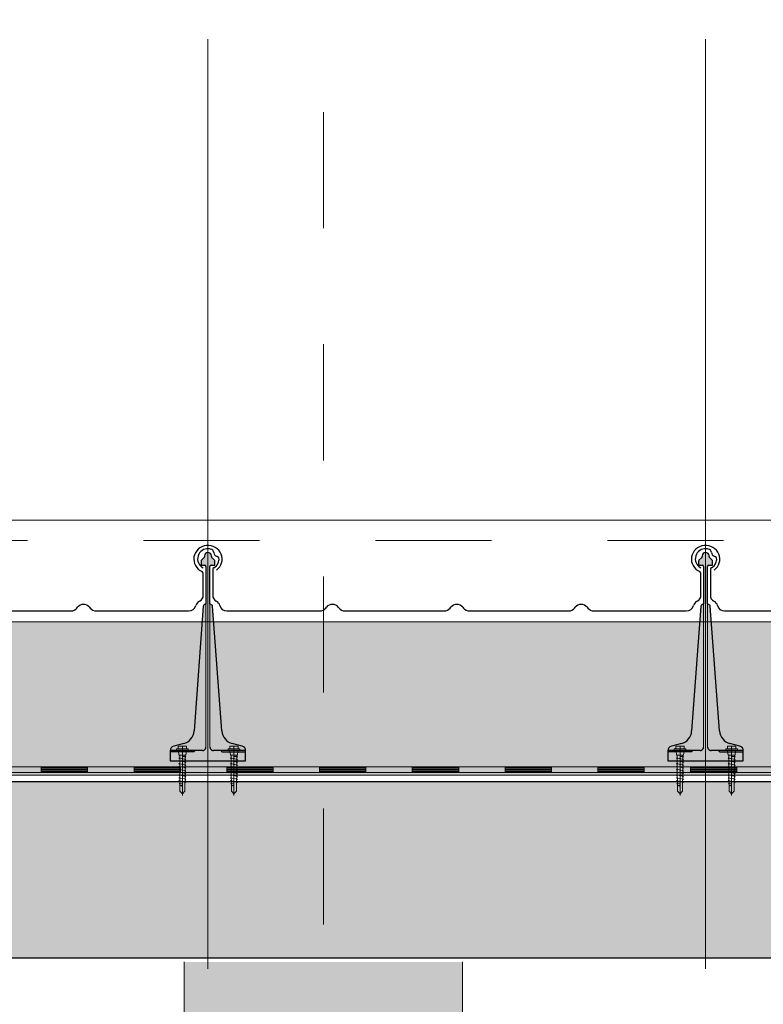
# Model space of a CAD drawing. Header units: metres. Extents: x 1316.5 to 1415.3, y -94.1 to -52.
# Tile 175 of 256: x 1358.108 to 1358.749, y -55.529 to -54.68. Entities that reach past the tile are written whole.
import ezdxf

# ---------------------------------------------------------------- set-up
doc = ezdxf.new("R2010")
doc.units = ezdxf.units.M
for name, pattern in [('AUSGEZOGEN', [0]), ('PUNKT2_S9', [0.0015, 0, -0.0015]), ('STRICHLINIE2_S3', [0.055, 0.04, -0.015]), ('STRICHPUNKT2_S5', [0.1, 0.07, -0.01, 0.01, -0.01])]:
    doc.linetypes.add(name, pattern=pattern)
for name, color, linetype, lineweight in [('XR$11$Achsen', 4, 'AUSGEZOGEN', 13), ('XR$11$Ansicht', 1, 'AUSGEZOGEN', 50), ('XR$11$Aufkantung', 4, 'AUSGEZOGEN', 13), ('XR$11$Design', 4, 'AUSGEZOGEN', 13), ('XR$11$Türen', 3, 'AUSGEZOGEN', 18), ('XR$11$V25', 4, 'AUSGEZOGEN', 13), ('XR$13$Muster', 4, 'AUSGEZOGEN', 13), ('XR$13$Möblierung', 4, 'AUSGEZOGEN', 13), ('XR$13$STANDARD_1', 7, 'AUSGEZOGEN', 25)]:
    doc.layers.add(name, color=color, linetype=linetype, lineweight=lineweight)

# ---------------------------------------------------------------- blocks, each defined once
blk = doc.blocks.new('MUSTERELEMENT_84')
at = {"layer": 'XR$11$Design', "color": 4, "linetype": 'AUSGEZOGEN', "lineweight": 13, "transparency": 33554687}
for p, q in [((1358.04698, -55.32409), (1358.12694, -55.32409)), ((1358.12694, -55.32409), (1358.2069, -55.32409)), ((1358.12694, -55.32409), (1358.12694, -55.32909)), ((1358.12694, -55.32409), (1358.12694, -55.32909)), ((1358.12694, -55.32509), (1358.16692, -55.32509)), ((1358.12694, -55.32609), (1358.16692, -55.32609)), ((1358.12694, -55.32709), (1358.16692, -55.32709)), ((1358.12694, -55.32809), (1358.16692, -55.32809)), ((1358.16692, -55.32409), (1358.16692, -55.32909)), ((1358.2069, -55.32409), (1358.28686, -55.32409)), ((1358.2069, -55.32409), (1358.2069, -55.32909)), ((1358.2069, -55.32409), (1358.2069, -55.32909)), ((1358.2069, -55.32509), (1358.24688, -55.32509)), ((1358.2069, -55.32609), (1358.24688, -55.32609)), ((1358.2069, -55.32709), (1358.24688, -55.32709)), ((1358.2069, -55.32809), (1358.24688, -55.32809)), ((1358.24688, -55.32409), (1358.24688, -55.32909)), ((1358.28686, -55.32409), (1358.36681, -55.32409)), ((1358.28686, -55.32409), (1358.28686, -55.32909)), ((1358.28686, -55.32409), (1358.28686, -55.32909)), ((1358.28686, -55.32509), (1358.32684, -55.32509)), ((1358.28686, -55.32609), (1358.32684, -55.32609)), ((1358.28686, -55.32709), (1358.32684, -55.32709)), ((1358.28686, -55.32809), (1358.32684, -55.32809)), ((1358.32684, -55.32409), (1358.32684, -55.32909)), ((1358.36681, -55.32409), (1358.44677, -55.32409)), ((1358.36681, -55.32409), (1358.36681, -55.32909)), ((1358.36681, -55.32409), (1358.36681, -55.32909)), ((1358.36681, -55.32509), (1358.40679, -55.32509)), ((1358.36681, -55.32609), (1358.40679, -55.32609)), ((1358.36681, -55.32709), (1358.40679, -55.32709)), ((1358.36681, -55.32809), (1358.40679, -55.32809)), ((1358.40679, -55.32409), (1358.40679, -55.32909)), ((1358.44677, -55.32409), (1358.52673, -55.32409)), ((1358.44677, -55.32409), (1358.44677, -55.32909)), ((1358.44677, -55.32409), (1358.44677, -55.32909)), ((1358.44677, -55.32509), (1358.48675, -55.32509)), ((1358.44677, -55.32609), (1358.48675, -55.32609)), ((1358.44677, -55.32709), (1358.48675, -55.32709)), ((1358.44677, -55.32809), (1358.48675, -55.32809)), ((1358.48675, -55.32409), (1358.48675, -55.32909)), ((1358.52673, -55.32409), (1358.60669, -55.32409)), ((1358.52673, -55.32409), (1358.52673, -55.32909)), ((1358.52673, -55.32409), (1358.52673, -55.32909)), ((1358.52673, -55.32509), (1358.56671, -55.32509)), ((1358.52673, -55.32609), (1358.56671, -55.32609)), ((1358.52673, -55.32709), (1358.56671, -55.32709)), ((1358.52673, -55.32809), (1358.56671, -55.32809)), ((1358.56671, -55.32409), (1358.56671, -55.32909)), ((1358.60669, -55.32409), (1358.68665, -55.32409)), ((1358.60669, -55.32409), (1358.60669, -55.32909)), ((1358.60669, -55.32409), (1358.60669, -55.32909)), ((1358.60669, -55.32509), (1358.64667, -55.32509)), ((1358.60669, -55.32609), (1358.64667, -55.32609)), ((1358.60669, -55.32709), (1358.64667, -55.32709)), ((1358.60669, -55.32809), (1358.64667, -55.32809)), ((1358.64667, -55.32409), (1358.64667, -55.32909)), ((1358.68665, -55.32409), (1358.7666, -55.32409)), ((1358.68665, -55.32409), (1358.68665, -55.32909)), ((1358.68665, -55.32409), (1358.68665, -55.32909)), ((1358.68665, -55.32509), (1358.72662, -55.32509)), ((1358.68665, -55.32609), (1358.72662, -55.32609)), ((1358.68665, -55.32709), (1358.72662, -55.32709)), ((1358.68665, -55.32809), (1358.72662, -55.32809)), ((1358.72662, -55.32409), (1358.72662, -55.32909)), ((1358.04698, -55.32909), (1358.12694, -55.32909)), ((1358.12694, -55.32909), (1358.2069, -55.32909)), ((1358.2069, -55.32909), (1358.28686, -55.32909)), ((1358.28686, -55.32909), (1358.36681, -55.32909)), ((1358.36681, -55.32909), (1358.44677, -55.32909)), ((1358.44677, -55.32909), (1358.52673, -55.32909)), ((1358.52673, -55.32909), (1358.60669, -55.32909)), ((1358.60669, -55.32909), (1358.68665, -55.32909)), ((1358.68665, -55.32909), (1358.7666, -55.32909))]:
    blk.add_line(p, q, dxfattribs=at)
blk = doc.blocks.new('NSY101')
at = {"color": 0, "linetype": 'ByBlock', "lineweight": -2}
blk.add_circle((0, 0), 0.005, dxfattribs=at)
blk = doc.blocks.new('U7_2')
at = {"linetype": 'AUSGEZOGEN', "transparency": 33554687}
for p, q in [((-5, 1.97), (-5, 1.17)), ((-4.9, 2.07), (4.9, 2.07)), ((-4.9, 1.07), (4.9, 1.07)), ((-3.5, 3.87), (-3.5, 2.27)), ((-3.46, 0.82), (-2.94, -2.1)), ((-3.3, 4.07), (-0.2, 4.07)), ((0, 3.87), (0, 2.07)), ((0.2, 4.07), (3.3, 4.07)), ((3.46, 0.82), (2.94, -2.1)), ((3.5, 3.87), (3.5, 2.27)), ((5, 1.97), (5, 1.17)), ((-2.33, -2.93), (-3, -3.2)), ((0, -2.99), (-3, -3.2)), ((-3, -3.2), (-2.33, -3.68)), ((3, -4.1), (-3, -5.15)), ((-2.33, -4.89), (-3, -5.15)), ((-3, -5.15), (-2.33, -5.63)), ((3, -6.05), (-3, -7.1)), ((-2.84, -2.18), (2.84, -2.18)), ((-2.77, -2.18), (-2.75, -2.35)), ((-2.33, -2.73), (-2.33, -2.93)), ((-2.33, -3.68), (-2.33, -4.89)), ((-2.33, -5.63), (-2.33, -6.84)), ((2.32, -2.73), (2.32, -3.91)), ((2.32, -3.91), (3, -4.1)), ((3, -4.1), (2.32, -4.65)), ((2.32, -4.65), (2.32, -5.86)), ((2.32, -5.86), (3, -6.05)), ((3, -6.05), (2.32, -6.6)), ((2.32, -6.6), (2.32, -7.81)), ((2.77, -2.18), (2.75, -2.35)), ((-2.33, -6.84), (-3, -7.1)), ((-3, -7.1), (-2.33, -7.58)), ((3, -8), (-3, -9.05)), ((-2.33, -8.79), (-3, -9.05)), ((-3, -9.05), (-2.33, -9.53)), ((3, -9.95), (-3, -11)), ((-2.33, -10.74), (-3, -11)), ((-3, -11), (-2.33, -11.48)), ((3, -11.9), (-3, -12.95)), ((-2.33, -12.69), (-3, -12.95)), ((-3, -12.95), (-2.33, -13.43)), ((-2.33, -7.58), (-2.33, -8.79)), ((-2.33, -9.53), (-2.33, -10.74)), ((-2.33, -11.48), (-2.33, -12.69)), ((-2.33, -13.43), (-2.33, -14.64)), ((2.32, -7.81), (3, -8)), ((3, -8), (2.32, -8.55)), ((2.32, -8.55), (2.32, -9.76)), ((2.32, -9.76), (3, -9.95)), ((3, -9.95), (2.32, -10.5)), ((2.32, -10.5), (2.32, -11.71)), ((2.32, -11.71), (3, -11.9)), ((3, -11.9), (2.32, -12.45)), ((2.32, -12.45), (2.32, -13.66)), ((3, -13.85), (-3, -14.9)), ((-2.33, -14.64), (-3, -14.9)), ((-3, -14.9), (-2.33, -15.38)), ((3, -15.8), (-3, -16.85)), ((-2.33, -16.59), (-3, -16.85)), ((-3, -16.85), (-2.33, -17.33)), ((3, -17.75), (-3, -18.8)), ((-2.3, -18.53), (-3, -18.8)), ((-3, -18.8), (-2.28, -19.31)), ((3, -19.7), (-3, -20.75)), ((-2.33, -15.38), (-2.33, -16.59)), ((-2.33, -17.33), (-2.3, -18.53)), ((-2.28, -19.31), (-2.26, -20.47)), ((2.26, -20.3), (2.24, -21.58)), ((3, -19.7), (2.26, -20.3)), ((2.3, -18.32), (2.28, -19.5)), ((2.28, -19.5), (3, -19.7)), ((3, -17.75), (2.3, -18.32)), ((2.32, -13.66), (3, -13.85)), ((3, -13.85), (2.32, -14.4)), ((2.32, -14.4), (2.32, -15.61)), ((2.32, -15.61), (3, -15.8)), ((3, -15.8), (2.32, -16.35)), ((2.32, -16.35), (2.32, -17.33)), ((2.32, -17.33), (2.32, -17.56)), ((2.32, -17.56), (3, -17.75)), ((-2.26, -20.47), (-3, -20.75)), ((-3, -20.75), (-2.24, -21.28)), ((-2.24, -21.28), (-2.23, -22.18)), ((-2.23, -22.18), (-2.23, -27.06)), ((-2.23, -27.06), (0, -28.93)), ((0, -24.04), (0, -28.93)), ((2.22, -27.06), (0, -28.93)), ((2.61, -21.73), (0.4, -22.03)), ((2.23, -22.07), (2.22, -22.18)), ((2.22, -22.18), (2.22, -27.06)), ((2.61, -21.73), (2.23, -22.07)), ((2.24, -21.58), (2.61, -21.73))]:
    blk.add_line(p, q, dxfattribs=at)
at = {"linetype": 'STRICHPUNKT2_S5', "transparency": 33554687}
blk.add_line((0, 3.87), (0, -29.93), dxfattribs=at)
at = {"linetype": 'AUSGEZOGEN', "transparency": 33554687}
for centre, radius, start, end in [((-4.9, 1.97), 0.1, 90, 180), ((-4.9, 1.17), 0.1, 180, 270), ((-3.75, 0.77), 0.3, 10, 90), ((-3.7, 2.27), 0.2, 270, 0), ((-3.3, 3.87), 0.2, 90, 180), ((-0.2, 3.87), 0.2, 0, 90), ((0.2, 3.87), 0.2, 90, 180), ((3.3, 3.87), 0.2, 0, 90), ((3.75, 0.77), 0.3, 90, 170), ((3.7, 2.27), 0.2, 180, 270), ((4.9, 1.97), 0.1, 0, 90), ((4.9, 1.17), 0.1, 270, 0), ((-2.84, -2.08), 0.1, 190, 270), ((-2.65, -2.33), 0.1, 190, 270), ((-2.63, -2.73), 0.3, 0, 90), ((2.62, -2.73), 0.3, 90, 180), ((2.65, -2.33), 0.1, 270, 350), ((2.84, -2.08), 0.1, 270, 350), ((1.11, -24.04), 1.11, 0, 180)]:
    blk.add_arc(centre, radius, start, end, dxfattribs=at)
blk = doc.blocks.new('COMPLEXOBJECT_144')
at = {"transparency": 33554687}
for p, q in [((1358.70372, -55.15421), (1358.70372, -55.17649)), ((1359.12463, -55.17649), (1359.12463, -55.15742)), ((1358.71593, -55.18983), (1358.79604, -55.18981)), ((1358.80115, -55.1874), (1358.80179, -55.18657)), ((1358.812, -55.18657), (1358.81265, -55.1874)), ((1358.81775, -55.18981), (1358.90329, -55.18983)), ((1358.9084, -55.18742), (1358.90904, -55.18659)), ((1358.91925, -55.18659), (1358.9199, -55.18742)), ((1358.925, -55.18983), (1359.01054, -55.18983)), ((1359.01565, -55.18742), (1359.01629, -55.18659)), ((1359.0265, -55.18659), (1359.02715, -55.18742)), ((1359.03225, -55.18983), (1359.11185, -55.18983))]:
    blk.add_line(p, q, dxfattribs=at)
for centre, major_axis, ratio, start_param, end_param in [((1359.12863, -55.14518), (0.01221, 0), 0.964759, 5.358492, 10.570908), ((1358.69941, -55.14495), (0.0087, 0), 0.997606, 1.465877, 4.233579), ((1358.69941, -55.14495), (0.00958, 0), 0.905277, 1.310139, 1.634821), ((1358.70093, -55.13993), (0.00384, 0), 0.905277, 0.747625, 1.318651), ((1358.70093, -55.13993), (0.00384, 0), 0.905277, 0.123201, 0.747625), ((1358.70901, -55.13948), (0.00428, 0), 0.905277, 3.145413, 3.651819), ((1358.70847, -55.13969), (0.0037, 0), 0.905277, 3.671389, 4.493692), ((1358.69926, -55.14521), (0.0099, 0), 0.905277, 5.291178, 5.919137), ((1358.70737, -55.14452), (0.00175, 0), 0.905277, 0.122654, 1.403271), ((1358.69926, -55.14521), (0.0099, 0), 0.905277, 5.919137, 6.381942), ((1358.70563, -55.15421), (0.00192, 0), 0.905277, 2.093897, 3.141593), ((1359.12263, -55.15744), (0.002, 0), 0.868191, 0, 1.065955), ((1358.70995, -55.17649), (0.00623, 0), 0.905277, 3.141593, 4.18879), ((1358.70372, -55.18626), (0.00623, 0), 0.905277, 0.184767, 1.047198), ((1358.8069, -55.18981), (0.00623, 0), 0.905277, 0.610865, 2.530727), ((1358.91415, -55.18983), (0.00623, 0), 0.905277, 0.610865, 2.530727), ((1359.0214, -55.18983), (0.00623, 0), 0.905277, 0.610865, 2.530727), ((1359.12463, -55.18626), (0.0065, 0), 0.868191, 2.094395, 2.956825), ((1359.11813, -55.17649), (0.0065, 0), 0.868191, 5.235988, 6.283185), ((1358.71597, -55.18419), (0.00623, 0), 0.905277, 3.32636, 4.712389), ((1358.79604, -55.18417), (0.00623, 0), 0.905277, 4.712389, 5.67232), ((1358.81775, -55.18417), (0.00623, 0), 0.905277, 3.752458, 4.712389), ((1358.90329, -55.18419), (0.00623, 0), 0.905277, 4.712389, 5.67232), ((1358.925, -55.18419), (0.00623, 0), 0.905277, 3.752458, 4.712389), ((1359.01054, -55.18419), (0.00623, 0), 0.905277, 4.712389, 5.67232), ((1359.03225, -55.18419), (0.00623, 0), 0.905277, 3.752458, 4.712389), ((1359.11185, -55.18419), (0.0065, 0), 0.868191, 4.712389, 6.098418)]:
    blk.add_ellipse(centre, major_axis=major_axis, ratio=ratio, start_param=start_param, end_param=end_param, dxfattribs=at)
blk = doc.blocks.new('COMPLEXOBJECT_145')
at = {"transparency": 33554687}
for p, q in [((1358.27472, -55.15421), (1358.27472, -55.17649)), ((1358.69563, -55.17649), (1358.69563, -55.15742)), ((1358.28693, -55.18983), (1358.36704, -55.18981)), ((1358.37215, -55.1874), (1358.37279, -55.18657)), ((1358.383, -55.18657), (1358.38365, -55.1874)), ((1358.38875, -55.18981), (1358.47429, -55.18983)), ((1358.4794, -55.18742), (1358.48004, -55.18659)), ((1358.49025, -55.18659), (1358.4909, -55.18742)), ((1358.496, -55.18983), (1358.58154, -55.18983)), ((1358.58665, -55.18742), (1358.58729, -55.18659)), ((1358.5975, -55.18659), (1358.59815, -55.18742)), ((1358.60325, -55.18983), (1358.68285, -55.18983))]:
    blk.add_line(p, q, dxfattribs=at)
for centre, major_axis, ratio, start_param, end_param in [((1358.69963, -55.14518), (0.01221, 0), 0.964759, 5.358492, 10.570908), ((1358.27041, -55.14495), (0.0087, 0), 0.997606, 1.465877, 4.233579), ((1358.27041, -55.14495), (0.00958, 0), 0.905277, 1.310139, 1.634821), ((1358.27193, -55.13993), (0.00384, 0), 0.905277, 0.747625, 1.318651), ((1358.27193, -55.13993), (0.00384, 0), 0.905277, 0.123201, 0.747625), ((1358.28001, -55.13949), (0.00428, 0), 0.905277, 3.145413, 3.651819), ((1358.27947, -55.13969), (0.0037, 0), 0.905277, 3.671389, 4.493692), ((1358.27026, -55.14521), (0.0099, 0), 0.905277, 5.291178, 5.919137), ((1358.27837, -55.14452), (0.00175, 0), 0.905277, 0.122654, 1.403271), ((1358.27026, -55.14521), (0.0099, 0), 0.905277, 5.919137, 6.381942), ((1358.27663, -55.15421), (0.00192, 0), 0.905277, 2.093897, 3.141593), ((1358.69363, -55.15744), (0.002, 0), 0.868191, 0, 1.065955), ((1358.28095, -55.17649), (0.00623, 0), 0.905277, 3.141593, 4.18879), ((1358.27472, -55.18626), (0.00623, 0), 0.905277, 0.184767, 1.047198), ((1358.3779, -55.18981), (0.00623, 0), 0.905277, 0.610865, 2.530727), ((1358.48515, -55.18983), (0.00623, 0), 0.905277, 0.610865, 2.530727), ((1358.5924, -55.18983), (0.00623, 0), 0.905277, 0.610865, 2.530727), ((1358.69563, -55.18626), (0.0065, 0), 0.868191, 2.094395, 2.956825), ((1358.68913, -55.17649), (0.0065, 0), 0.868191, 5.235988, 6.283185), ((1358.28697, -55.18419), (0.00623, 0), 0.905277, 3.32636, 4.712389), ((1358.36704, -55.18417), (0.00623, 0), 0.905277, 4.712389, 5.67232), ((1358.38875, -55.18417), (0.00623, 0), 0.905277, 3.752458, 4.712389), ((1358.47429, -55.18419), (0.00623, 0), 0.905277, 4.712389, 5.67232), ((1358.496, -55.18419), (0.00623, 0), 0.905277, 3.752458, 4.712389), ((1358.58154, -55.18419), (0.00623, 0), 0.905277, 4.712389, 5.67232), ((1358.60325, -55.18419), (0.00623, 0), 0.905277, 3.752458, 4.712389), ((1358.68285, -55.18419), (0.0065, 0), 0.868191, 4.712389, 6.098418)]:
    blk.add_ellipse(centre, major_axis=major_axis, ratio=ratio, start_param=start_param, end_param=end_param, dxfattribs=at)
blk = doc.blocks.new('COMPLEXOBJECT_146')
at = {"transparency": 33554687}
for p, q in [((1357.84572, -55.15421), (1357.84572, -55.17649)), ((1358.26663, -55.17649), (1358.26663, -55.15742)), ((1357.85793, -55.18983), (1357.93804, -55.18981)), ((1357.94315, -55.18741), (1357.94379, -55.18657)), ((1357.954, -55.18657), (1357.95465, -55.18741)), ((1357.95975, -55.18981), (1358.04529, -55.18983)), ((1358.0504, -55.18742), (1358.05104, -55.18659)), ((1358.06125, -55.18659), (1358.0619, -55.18742)), ((1358.067, -55.18983), (1358.15254, -55.18983)), ((1358.15765, -55.18742), (1358.15829, -55.18659)), ((1358.1685, -55.18659), (1358.16915, -55.18742)), ((1358.17425, -55.18983), (1358.25385, -55.18983))]:
    blk.add_line(p, q, dxfattribs=at)
for centre, major_axis, ratio, start_param, end_param in [((1358.27063, -55.14518), (0.01221, 0), 0.964759, 5.358492, 10.570908), ((1357.84141, -55.14495), (0.0087, 0), 0.997606, 1.465877, 4.233579), ((1357.84141, -55.14495), (0.00958, 0), 0.905277, 1.310139, 1.634821), ((1357.84293, -55.13993), (0.00384, 0), 0.905277, 0.747625, 1.318651), ((1357.84293, -55.13993), (0.00384, 0), 0.905277, 0.123201, 0.747625), ((1357.85101, -55.13949), (0.00428, 0), 0.905277, 3.145413, 3.651819), ((1357.85047, -55.13969), (0.0037, 0), 0.905277, 3.671389, 4.493692), ((1357.84126, -55.14521), (0.0099, 0), 0.905277, 5.291178, 5.919137), ((1357.84937, -55.14452), (0.00175, 0), 0.905277, 0.122654, 1.403271), ((1357.84126, -55.14521), (0.0099, 0), 0.905277, 5.919137, 6.381942), ((1357.84763, -55.15421), (0.00192, 0), 0.905277, 2.093897, 3.141593), ((1358.26463, -55.15744), (0.002, 0), 0.868191, 0, 1.065955), ((1357.85195, -55.17649), (0.00623, 0), 0.905277, 3.141593, 4.18879), ((1357.84572, -55.18626), (0.00623, 0), 0.905277, 0.184767, 1.047198), ((1357.9489, -55.18981), (0.00623, 0), 0.905277, 0.610865, 2.530727), ((1358.05615, -55.18983), (0.00623, 0), 0.905277, 0.610865, 2.530727), ((1358.1634, -55.18983), (0.00623, 0), 0.905277, 0.610865, 2.530727), ((1358.26663, -55.18626), (0.0065, 0), 0.868191, 2.094395, 2.956825), ((1358.26013, -55.17649), (0.0065, 0), 0.868191, 5.235988, 6.283185), ((1357.85797, -55.18419), (0.00623, 0), 0.905277, 3.32636, 4.712389), ((1357.93804, -55.18417), (0.00623, 0), 0.905277, 4.712389, 5.67232), ((1357.95975, -55.18417), (0.00623, 0), 0.905277, 3.752458, 4.712389), ((1358.04529, -55.18419), (0.00623, 0), 0.905277, 4.712389, 5.67232), ((1358.067, -55.18419), (0.00623, 0), 0.905277, 3.752458, 4.712389), ((1358.15254, -55.18419), (0.00623, 0), 0.905277, 4.712389, 5.67232), ((1358.17425, -55.18419), (0.00623, 0), 0.905277, 3.752458, 4.712389), ((1358.25385, -55.18419), (0.0065, 0), 0.868191, 4.712389, 6.098418)]:
    blk.add_ellipse(centre, major_axis=major_axis, ratio=ratio, start_param=start_param, end_param=end_param, dxfattribs=at)

msp = doc.modelspace()

# ---------------------------------------------------------------- hatches: boundary and pattern name
at = {"layer": 'XR$11$V25', "transparency": 33554687}
for points in [[(1358.30017, -55.30642), (1358.29153, -55.3041), (1358.29106, -55.30396), (1358.29061, -55.30381), (1358.29015, -55.30364), (1358.28971, -55.30345), (1358.28927, -55.30324), (1358.28884, -55.30301), (1358.28842, -55.30277), (1358.28801, -55.30251), (1358.28762, -55.30223), (1358.28723, -55.30194), (1358.28686, -55.30164), (1358.28649, -55.30132), (1358.28614, -55.30098), (1358.28581, -55.30063), (1358.28549, -55.30027), (1358.28518, -55.29989), (1358.28489, -55.2995), (1358.28462, -55.29911), (1358.28436, -55.2987), (1358.28412, -55.29828), (1358.2839, -55.29785), (1358.28369, -55.29741), (1358.2835, -55.29696), (1358.28333, -55.29651), (1358.28318, -55.29605), (1358.28304, -55.29559), (1358.28293, -55.29512), (1358.28283, -55.29464), (1358.28276, -55.29416), (1358.2827, -55.29368), (1358.28266, -55.2932), (1358.27462, -55.18565), (1358.27462, -55.18561), (1358.27462, -55.18558), (1358.27461, -55.18555), (1358.27461, -55.18552), (1358.2746, -55.18549), (1358.27459, -55.18546), (1358.27459, -55.18543), (1358.27458, -55.1854), (1358.27457, -55.18537), (1358.27455, -55.18534), (1358.27454, -55.18531), (1358.27453, -55.18528), (1358.27452, -55.18525), (1358.2745, -55.18522), (1358.27448, -55.18519), (1358.27447, -55.18517), (1358.27445, -55.18514), (1358.27443, -55.18511), (1358.27441, -55.18509), (1358.27439, -55.18506), (1358.27437, -55.18504), (1358.27435, -55.18501), (1358.27433, -55.18499), (1358.2743, -55.18497), (1358.27428, -55.18495), (1358.27426, -55.18493), (1358.27423, -55.18491), (1358.27421, -55.18489), (1358.27418, -55.18487), (1358.27415, -55.18485), (1358.27413, -55.18484), (1358.27238, -55.18383), (1358.27238, -55.1514), (1358.27238, -55.15135), (1358.27238, -55.1513), (1358.27239, -55.15125), (1358.2724, -55.1512), (1358.27241, -55.15115), (1358.27243, -55.1511), (1358.27244, -55.15105), (1358.27246, -55.151), (1358.27248, -55.15096), (1358.2725, -55.15091), (1358.27253, -55.15087), (1358.27256, -55.15083), (1358.27259, -55.15079), (1358.27262, -55.15075), (1358.27265, -55.15071), (1358.27269, -55.15067), (1358.27273, -55.15064), (1358.27277, -55.15061), (1358.27281, -55.15058), (1358.27285, -55.15055), (1358.27289, -55.15052), (1358.27294, -55.1505), (1358.27298, -55.15048), (1358.27303, -55.15046), (1358.27308, -55.15044), (1358.27313, -55.15043), (1358.27318, -55.15042), (1358.27323, -55.15041), (1358.27328, -55.1504), (1358.27333, -55.1504), (1358.27338, -55.1504), (1358.27613, -55.1504), (1358.27615, -55.1504), (1358.27618, -55.15039), (1358.2762, -55.15039), (1358.27623, -55.15039), (1358.27625, -55.15038), (1358.27628, -55.15037), (1358.2763, -55.15037), (1358.27633, -55.15036), (1358.27635, -55.15035), (1358.27637, -55.15033), (1358.27639, -55.15032), (1358.27641, -55.15031), (1358.27644, -55.15029), (1358.27645, -55.15028), (1358.27647, -55.15026), (1358.27649, -55.15024), (1358.27651, -55.15022), (1358.27652, -55.1502), (1358.27654, -55.15018), (1358.27655, -55.15016), (1358.27657, -55.15014), (1358.27658, -55.15012), (1358.27659, -55.15009), (1358.2766, -55.15007), (1358.27661, -55.15005), (1358.27661, -55.15002), (1358.27662, -55.15), (1358.27662, -55.14997), (1358.27663, -55.14995), (1358.27663, -55.14992), (1358.27663, -55.1499), (1358.27663, -55.14681), (1358.27663, -55.14679), (1358.27663, -55.14676), (1358.27663, -55.14674), (1358.27662, -55.14671), (1358.27662, -55.14668), (1358.27662, -55.14666), (1358.27661, -55.14663), (1358.27661, -55.14661), (1358.2766, -55.14659), (1358.2766, -55.14656), (1358.27659, -55.14654), (1358.27658, -55.14651), (1358.27658, -55.14649), (1358.27657, -55.14646), (1358.27656, -55.14644), (1358.27655, -55.14642), (1358.27654, -55.14639), (1358.27653, -55.14637), (1358.27652, -55.14635), (1358.2765, -55.14633), (1358.27649, -55.1463), (1358.27648, -55.14628), (1358.27646, -55.14626), (1358.27645, -55.14624), (1358.27644, -55.14622), (1358.27642, -55.1462), (1358.2764, -55.14618), (1358.27639, -55.14616), (1358.27637, -55.14614), (1358.27635, -55.14612), (1358.27634, -55.1461), (1358.27392, -55.14369), (1358.2739, -55.14367), (1358.27389, -55.14365), (1358.27387, -55.14363), (1358.27385, -55.14361), (1358.27384, -55.1436), (1358.27382, -55.14357), (1358.27381, -55.14355), (1358.27379, -55.14353), (1358.27378, -55.14351), (1358.27377, -55.14349), (1358.27375, -55.14347), (1358.27374, -55.14345), (1358.27373, -55.14342), (1358.27372, -55.1434), (1358.27371, -55.14338), (1358.2737, -55.14335), (1358.27369, -55.14333), (1358.27368, -55.14331), (1358.27368, -55.14328), (1358.27367, -55.14326), (1358.27366, -55.14323), (1358.27366, -55.14321), (1358.27365, -55.14318), (1358.27364, -55.14316), (1358.27364, -55.14313), (1358.27364, -55.14311), (1358.27363, -55.14308), (1358.27363, -55.14306), (1358.27363, -55.14303), (1358.27363, -55.14301), (1358.27363, -55.14298), (1358.27363, -55.1424), (1358.27361, -55.14209), (1358.27357, -55.14179), (1358.27349, -55.1415), (1358.27339, -55.14121), (1358.27325, -55.14094), (1358.27309, -55.14068), (1358.27291, -55.14044), (1358.2727, -55.14022), (1358.27247, -55.14002), (1358.27222, -55.13985), (1358.27195, -55.1397), (1358.27167, -55.13958), (1358.27138, -55.13949), (1358.27108, -55.13943), (1358.27078, -55.1394), (1358.27048, -55.1394), (1358.27017, -55.13943), (1358.26988, -55.13949), (1358.26959, -55.13958), (1358.26931, -55.1397), (1358.26904, -55.13985), (1358.26879, -55.14002), (1358.26856, -55.14022), (1358.26835, -55.14044), (1358.26817, -55.14068), (1358.26801, -55.14094), (1358.26787, -55.14121), (1358.26777, -55.1415), (1358.26769, -55.14179), (1358.26764, -55.14209), (1358.26763, -55.1424), (1358.26763, -55.14298), (1358.26763, -55.14301), (1358.26763, -55.14303), (1358.26763, -55.14306), (1358.26762, -55.14308), (1358.26762, -55.14311), (1358.26762, -55.14313), (1358.26761, -55.14316), (1358.26761, -55.14318), (1358.2676, -55.14321), (1358.2676, -55.14323), (1358.26759, -55.14326), (1358.26758, -55.14328), (1358.26758, -55.14331), (1358.26757, -55.14333), (1358.26756, -55.14335), (1358.26755, -55.14338), (1358.26754, -55.1434), (1358.26753, -55.14342), (1358.26752, -55.14345), (1358.2675, -55.14347), (1358.26749, -55.14349), (1358.26748, -55.14351), (1358.26746, -55.14353), (1358.26745, -55.14355), (1358.26744, -55.14357), (1358.26742, -55.1436), (1358.2674, -55.14361), (1358.26739, -55.14363), (1358.26737, -55.14365), (1358.26735, -55.14367), (1358.26734, -55.14369), (1358.26492, -55.1461), (1358.2649, -55.14612), (1358.26489, -55.14614), (1358.26487, -55.14616), (1358.26485, -55.14618), (1358.26484, -55.1462), (1358.26482, -55.14622), (1358.26481, -55.14624), (1358.26479, -55.14626), (1358.26478, -55.14628), (1358.26477, -55.1463), (1358.26475, -55.14633), (1358.26474, -55.14635), (1358.26473, -55.14637), (1358.26472, -55.14639), (1358.26471, -55.14642), (1358.2647, -55.14644), (1358.26469, -55.14646), (1358.26468, -55.14649), (1358.26468, -55.14651), (1358.26467, -55.14654), (1358.26466, -55.14656), (1358.26466, -55.14659), (1358.26465, -55.14661), (1358.26464, -55.14663), (1358.26464, -55.14666), (1358.26464, -55.14668), (1358.26463, -55.14671), (1358.26463, -55.14674), (1358.26463, -55.14676), (1358.26463, -55.14679), (1358.26463, -55.14681), (1358.26463, -55.1499), (1358.26463, -55.14992), (1358.26463, -55.14995), (1358.26463, -55.14997), (1358.26464, -55.15), (1358.26465, -55.15002), (1358.26465, -55.15005), (1358.26466, -55.15007), (1358.26467, -55.15009), (1358.26468, -55.15012), (1358.26469, -55.15014), (1358.2647, -55.15016), (1358.26472, -55.15018), (1358.26473, -55.1502), (1358.26475, -55.15022), (1358.26477, -55.15024), (1358.26478, -55.15026), (1358.2648, -55.15028), (1358.26482, -55.15029), (1358.26484, -55.15031), (1358.26486, -55.15032), (1358.26489, -55.15033), (1358.26491, -55.15035), (1358.26493, -55.15036), (1358.26496, -55.15037), (1358.26498, -55.15037), (1358.265, -55.15038), (1358.26503, -55.15039), (1358.26505, -55.15039), (1358.26508, -55.15039), (1358.2651, -55.1504), (1358.26513, -55.1504), (1358.26788, -55.1504), (1358.26793, -55.1504), (1358.26798, -55.1504), (1358.26803, -55.15041), (1358.26808, -55.15042), (1358.26813, -55.15043), (1358.26818, -55.15044), (1358.26823, -55.15046), (1358.26827, -55.15048), (1358.26832, -55.1505), (1358.26836, -55.15052), (1358.26841, -55.15055), (1358.26845, -55.15058), (1358.26849, -55.15061), (1358.26853, -55.15064), (1358.26857, -55.15067), (1358.2686, -55.15071), (1358.26864, -55.15075), (1358.26867, -55.15079), (1358.2687, -55.15083), (1358.26873, -55.15087), (1358.26875, -55.15091), (1358.26878, -55.15096), (1358.2688, -55.151), (1358.26882, -55.15105), (1358.26883, -55.1511), (1358.26885, -55.15115), (1358.26886, -55.1512), (1358.26887, -55.15125), (1358.26887, -55.1513), (1358.26888, -55.15135), (1358.26888, -55.1514), (1358.26888, -55.18383), (1358.26713, -55.18484), (1358.26711, -55.18485), (1358.26708, -55.18487), (1358.26705, -55.18489), (1358.26703, -55.18491), (1358.267, -55.18493), (1358.26698, -55.18495), (1358.26695, -55.18497), (1358.26693, -55.18499), (1358.26691, -55.18501), (1358.26689, -55.18504), (1358.26687, -55.18506), (1358.26685, -55.18509), (1358.26683, -55.18511), (1358.26681, -55.18514), (1358.26679, -55.18517), (1358.26677, -55.18519), (1358.26676, -55.18522), (1358.26674, -55.18525), (1358.26673, -55.18528), (1358.26672, -55.18531), (1358.2667, -55.18534), (1358.26669, -55.18537), (1358.26668, -55.1854), (1358.26667, -55.18543), (1358.26666, -55.18546), (1358.26666, -55.18549), (1358.26665, -55.18552), (1358.26664, -55.18555), (1358.26664, -55.18558), (1358.26664, -55.18561), (1358.26663, -55.18565), (1358.2586, -55.2932), (1358.25856, -55.29368), (1358.2585, -55.29416), (1358.25843, -55.29464), (1358.25833, -55.29512), (1358.25822, -55.29559), (1358.25808, -55.29605), (1358.25793, -55.29651), (1358.25776, -55.29696), (1358.25757, -55.29741), (1358.25737, -55.29785), (1358.25714, -55.29828), (1358.2569, -55.2987), (1358.25664, -55.29911), (1358.25637, -55.2995), (1358.25608, -55.29989), (1358.25577, -55.30027), (1358.25545, -55.30063), (1358.25512, -55.30098), (1358.25477, -55.30132), (1358.25441, -55.30164), (1358.25403, -55.30194), (1358.25365, -55.30223), (1358.25325, -55.30251), (1358.25284, -55.30277), (1358.25242, -55.30301), (1358.25199, -55.30324), (1358.25155, -55.30345), (1358.25111, -55.30364), (1358.25066, -55.30381), (1358.2502, -55.30396), (1358.24973, -55.3041), (1358.24109, -55.30642), (1358.24093, -55.30646), (1358.24077, -55.30652), (1358.24061, -55.30658), (1358.24046, -55.30665), (1358.24031, -55.30672), (1358.24016, -55.3068), (1358.24001, -55.30689), (1358.23987, -55.30698), (1358.23973, -55.30708), (1358.2396, -55.30718), (1358.23947, -55.30729), (1358.23935, -55.30741), (1358.23923, -55.30753), (1358.23912, -55.30765), (1358.23901, -55.30778), (1358.23891, -55.30791), (1358.23881, -55.30805), (1358.23872, -55.30819), (1358.23863, -55.30834), (1358.23855, -55.30849), (1358.23848, -55.30864), (1358.23842, -55.3088), (1358.23836, -55.30896), (1358.2383, -55.30912), (1358.23826, -55.30928), (1358.23822, -55.30944), (1358.23819, -55.30961), (1358.23816, -55.30978), (1358.23815, -55.30994), (1358.23813, -55.31011), (1358.23813, -55.31028), (1358.23813, -55.31888), (1358.30313, -55.31888), (1358.30313, -55.31028), (1358.30313, -55.31011), (1358.30312, -55.30994), (1358.3031, -55.30978), (1358.30307, -55.30961), (1358.30304, -55.30944), (1358.303, -55.30928), (1358.30296, -55.30912), (1358.30291, -55.30896), (1358.30285, -55.3088), (1358.30278, -55.30864), (1358.30271, -55.30849), (1358.30263, -55.30834), (1358.30254, -55.30819), (1358.30245, -55.30805), (1358.30236, -55.30791), (1358.30225, -55.30778), (1358.30215, -55.30765), (1358.30203, -55.30753), (1358.30191, -55.30741), (1358.30179, -55.30729), (1358.30166, -55.30718), (1358.30153, -55.30708), (1358.30139, -55.30698), (1358.30125, -55.30689), (1358.3011, -55.3068), (1358.30096, -55.30672), (1358.3008, -55.30665), (1358.30065, -55.30658), (1358.30049, -55.30652), (1358.30033, -55.30646)], [(1358.72917, -55.30642), (1358.72053, -55.3041), (1358.72006, -55.30396), (1358.71961, -55.30381), (1358.71915, -55.30363), (1358.71871, -55.30344), (1358.71827, -55.30324), (1358.71784, -55.30301), (1358.71742, -55.30277), (1358.71701, -55.30251), (1358.71662, -55.30223), (1358.71623, -55.30194), (1358.71586, -55.30164), (1358.71549, -55.30132), (1358.71514, -55.30098), (1358.71481, -55.30063), (1358.71449, -55.30027), (1358.71418, -55.29989), (1358.71389, -55.2995), (1358.71362, -55.29911), (1358.71336, -55.2987), (1358.71312, -55.29828), (1358.7129, -55.29785), (1358.71269, -55.29741), (1358.7125, -55.29696), (1358.71233, -55.29651), (1358.71218, -55.29605), (1358.71204, -55.29559), (1358.71193, -55.29512), (1358.71183, -55.29464), (1358.71176, -55.29416), (1358.7117, -55.29368), (1358.71166, -55.2932), (1358.70362, -55.18565), (1358.70362, -55.18561), (1358.70362, -55.18558), (1358.70361, -55.18555), (1358.70361, -55.18552), (1358.7036, -55.18549), (1358.70359, -55.18546), (1358.70359, -55.18543), (1358.70358, -55.1854), (1358.70357, -55.18536), (1358.70355, -55.18534), (1358.70354, -55.18531), (1358.70353, -55.18528), (1358.70352, -55.18525), (1358.7035, -55.18522), (1358.70348, -55.18519), (1358.70347, -55.18516), (1358.70345, -55.18514), (1358.70343, -55.18511), (1358.70341, -55.18509), (1358.70339, -55.18506), (1358.70337, -55.18504), (1358.70335, -55.18501), (1358.70333, -55.18499), (1358.7033, -55.18497), (1358.70328, -55.18495), (1358.70326, -55.18493), (1358.70323, -55.18491), (1358.70321, -55.18489), (1358.70318, -55.18487), (1358.70315, -55.18485), (1358.70313, -55.18484), (1358.70138, -55.18383), (1358.70138, -55.1514), (1358.70138, -55.15135), (1358.70138, -55.1513), (1358.70139, -55.15125), (1358.7014, -55.1512), (1358.70141, -55.15115), (1358.70143, -55.1511), (1358.70144, -55.15105), (1358.70146, -55.151), (1358.70148, -55.15096), (1358.7015, -55.15091), (1358.70153, -55.15087), (1358.70156, -55.15083), (1358.70159, -55.15078), (1358.70162, -55.15075), (1358.70165, -55.15071), (1358.70169, -55.15067), (1358.70173, -55.15064), (1358.70177, -55.15061), (1358.70181, -55.15058), (1358.70185, -55.15055), (1358.70189, -55.15052), (1358.70194, -55.1505), (1358.70198, -55.15048), (1358.70203, -55.15046), (1358.70208, -55.15044), (1358.70213, -55.15043), (1358.70218, -55.15042), (1358.70223, -55.15041), (1358.70228, -55.1504), (1358.70233, -55.1504), (1358.70238, -55.1504), (1358.70513, -55.1504), (1358.70515, -55.1504), (1358.70518, -55.15039), (1358.7052, -55.15039), (1358.70523, -55.15039), (1358.70525, -55.15038), (1358.70528, -55.15037), (1358.7053, -55.15037), (1358.70533, -55.15036), (1358.70535, -55.15035), (1358.70537, -55.15033), (1358.70539, -55.15032), (1358.70541, -55.15031), (1358.70544, -55.15029), (1358.70545, -55.15028), (1358.70547, -55.15026), (1358.70549, -55.15024), (1358.70551, -55.15022), (1358.70552, -55.1502), (1358.70554, -55.15018), (1358.70555, -55.15016), (1358.70557, -55.15014), (1358.70558, -55.15012), (1358.70559, -55.15009), (1358.7056, -55.15007), (1358.70561, -55.15005), (1358.70561, -55.15002), (1358.70562, -55.15), (1358.70562, -55.14997), (1358.70563, -55.14995), (1358.70563, -55.14992), (1358.70563, -55.1499), (1358.70563, -55.14681), (1358.70563, -55.14679), (1358.70563, -55.14676), (1358.70563, -55.14674), (1358.70562, -55.14671), (1358.70562, -55.14668), (1358.70562, -55.14666), (1358.70561, -55.14663), (1358.70561, -55.14661), (1358.7056, -55.14658), (1358.7056, -55.14656), (1358.70559, -55.14654), (1358.70558, -55.14651), (1358.70558, -55.14649), (1358.70557, -55.14646), (1358.70556, -55.14644), (1358.70555, -55.14642), (1358.70554, -55.14639), (1358.70553, -55.14637), (1358.70552, -55.14635), (1358.7055, -55.14633), (1358.70549, -55.1463), (1358.70548, -55.14628), (1358.70546, -55.14626), (1358.70545, -55.14624), (1358.70544, -55.14622), (1358.70542, -55.1462), (1358.7054, -55.14618), (1358.70539, -55.14616), (1358.70537, -55.14614), (1358.70535, -55.14612), (1358.70534, -55.1461), (1358.70292, -55.14369), (1358.7029, -55.14367), (1358.70289, -55.14365), (1358.70287, -55.14363), (1358.70285, -55.14361), (1358.70284, -55.14359), (1358.70282, -55.14357), (1358.70281, -55.14355), (1358.70279, -55.14353), (1358.70278, -55.14351), (1358.70277, -55.14349), (1358.70275, -55.14347), (1358.70274, -55.14345), (1358.70273, -55.14342), (1358.70272, -55.1434), (1358.70271, -55.14338), (1358.7027, -55.14335), (1358.70269, -55.14333), (1358.70268, -55.14331), (1358.70268, -55.14328), (1358.70267, -55.14326), (1358.70266, -55.14323), (1358.70266, -55.14321), (1358.70265, -55.14318), (1358.70264, -55.14316), (1358.70264, -55.14313), (1358.70264, -55.14311), (1358.70263, -55.14308), (1358.70263, -55.14306), (1358.70263, -55.14303), (1358.70263, -55.14301), (1358.70263, -55.14298), (1358.70263, -55.1424), (1358.70261, -55.14209), (1358.70257, -55.14179), (1358.70249, -55.1415), (1358.70239, -55.14121), (1358.70225, -55.14094), (1358.70209, -55.14068), (1358.70191, -55.14044), (1358.7017, -55.14022), (1358.70147, -55.14002), (1358.70122, -55.13985), (1358.70095, -55.1397), (1358.70067, -55.13958), (1358.70038, -55.13949), (1358.70008, -55.13943), (1358.69978, -55.1394), (1358.69948, -55.1394), (1358.69917, -55.13943), (1358.69888, -55.13949), (1358.69859, -55.13958), (1358.69831, -55.1397), (1358.69804, -55.13985), (1358.69779, -55.14002), (1358.69756, -55.14022), (1358.69735, -55.14044), (1358.69717, -55.14068), (1358.69701, -55.14094), (1358.69687, -55.14121), (1358.69677, -55.1415), (1358.69669, -55.14179), (1358.69664, -55.14209), (1358.69663, -55.1424), (1358.69663, -55.14298), (1358.69663, -55.14301), (1358.69663, -55.14303), (1358.69663, -55.14306), (1358.69662, -55.14308), (1358.69662, -55.14311), (1358.69662, -55.14313), (1358.69661, -55.14316), (1358.69661, -55.14318), (1358.6966, -55.14321), (1358.6966, -55.14323), (1358.69659, -55.14326), (1358.69658, -55.14328), (1358.69658, -55.14331), (1358.69657, -55.14333), (1358.69656, -55.14335), (1358.69655, -55.14338), (1358.69654, -55.1434), (1358.69653, -55.14342), (1358.69652, -55.14345), (1358.6965, -55.14347), (1358.69649, -55.14349), (1358.69648, -55.14351), (1358.69646, -55.14353), (1358.69645, -55.14355), (1358.69644, -55.14357), (1358.69642, -55.14359), (1358.6964, -55.14361), (1358.69639, -55.14363), (1358.69637, -55.14365), (1358.69635, -55.14367), (1358.69634, -55.14369), (1358.69392, -55.1461), (1358.6939, -55.14612), (1358.69389, -55.14614), (1358.69387, -55.14616), (1358.69385, -55.14618), (1358.69384, -55.1462), (1358.69382, -55.14622), (1358.69381, -55.14624), (1358.69379, -55.14626), (1358.69378, -55.14628), (1358.69377, -55.1463), (1358.69375, -55.14633), (1358.69374, -55.14635), (1358.69373, -55.14637), (1358.69372, -55.14639), (1358.69371, -55.14642), (1358.6937, -55.14644), (1358.69369, -55.14646), (1358.69368, -55.14649), (1358.69368, -55.14651), (1358.69367, -55.14654), (1358.69366, -55.14656), (1358.69366, -55.14658), (1358.69365, -55.14661), (1358.69364, -55.14663), (1358.69364, -55.14666), (1358.69364, -55.14668), (1358.69363, -55.14671), (1358.69363, -55.14674), (1358.69363, -55.14676), (1358.69363, -55.14679), (1358.69363, -55.14681), (1358.69363, -55.1499), (1358.69363, -55.14992), (1358.69363, -55.14995), (1358.69363, -55.14997), (1358.69364, -55.15), (1358.69365, -55.15002), (1358.69365, -55.15005), (1358.69366, -55.15007), (1358.69367, -55.15009), (1358.69368, -55.15012), (1358.69369, -55.15014), (1358.6937, -55.15016), (1358.69372, -55.15018), (1358.69373, -55.1502), (1358.69375, -55.15022), (1358.69377, -55.15024), (1358.69378, -55.15026), (1358.6938, -55.15028), (1358.69382, -55.15029), (1358.69384, -55.15031), (1358.69386, -55.15032), (1358.69389, -55.15033), (1358.69391, -55.15035), (1358.69393, -55.15036), (1358.69396, -55.15037), (1358.69398, -55.15037), (1358.694, -55.15038), (1358.69403, -55.15039), (1358.69405, -55.15039), (1358.69408, -55.15039), (1358.6941, -55.1504), (1358.69413, -55.1504), (1358.69688, -55.1504), (1358.69693, -55.1504), (1358.69698, -55.1504), (1358.69703, -55.15041), (1358.69708, -55.15042), (1358.69713, -55.15043), (1358.69718, -55.15044), (1358.69723, -55.15046), (1358.69727, -55.15048), (1358.69732, -55.1505), (1358.69736, -55.15052), (1358.69741, -55.15055), (1358.69745, -55.15058), (1358.69749, -55.15061), (1358.69753, -55.15064), (1358.69757, -55.15067), (1358.6976, -55.15071), (1358.69764, -55.15075), (1358.69767, -55.15078), (1358.6977, -55.15083), (1358.69773, -55.15087), (1358.69775, -55.15091), (1358.69778, -55.15096), (1358.6978, -55.151), (1358.69782, -55.15105), (1358.69783, -55.1511), (1358.69785, -55.15115), (1358.69786, -55.1512), (1358.69787, -55.15125), (1358.69787, -55.1513), (1358.69788, -55.15135), (1358.69788, -55.1514), (1358.69788, -55.18383), (1358.69613, -55.18484), (1358.69611, -55.18485), (1358.69608, -55.18487), (1358.69605, -55.18489), (1358.69603, -55.18491), (1358.696, -55.18493), (1358.69598, -55.18495), (1358.69595, -55.18497), (1358.69593, -55.18499), (1358.69591, -55.18501), (1358.69589, -55.18504), (1358.69587, -55.18506), (1358.69585, -55.18509), (1358.69583, -55.18511), (1358.69581, -55.18514), (1358.69579, -55.18516), (1358.69577, -55.18519), (1358.69576, -55.18522), (1358.69574, -55.18525), (1358.69573, -55.18528), (1358.69572, -55.18531), (1358.6957, -55.18534), (1358.69569, -55.18536), (1358.69568, -55.1854), (1358.69567, -55.18543), (1358.69566, -55.18546), (1358.69566, -55.18549), (1358.69565, -55.18552), (1358.69564, -55.18555), (1358.69564, -55.18558), (1358.69564, -55.18561), (1358.69563, -55.18565), (1358.6876, -55.2932), (1358.68756, -55.29368), (1358.6875, -55.29416), (1358.68743, -55.29464), (1358.68733, -55.29512), (1358.68722, -55.29559), (1358.68708, -55.29605), (1358.68693, -55.29651), (1358.68676, -55.29696), (1358.68657, -55.29741), (1358.68637, -55.29785), (1358.68614, -55.29828), (1358.6859, -55.2987), (1358.68564, -55.29911), (1358.68537, -55.2995), (1358.68508, -55.29989), (1358.68477, -55.30027), (1358.68445, -55.30063), (1358.68412, -55.30098), (1358.68377, -55.30132), (1358.68341, -55.30164), (1358.68303, -55.30194), (1358.68265, -55.30223), (1358.68225, -55.30251), (1358.68184, -55.30277), (1358.68142, -55.30301), (1358.68099, -55.30324), (1358.68055, -55.30344), (1358.68011, -55.30363), (1358.67966, -55.30381), (1358.6792, -55.30396), (1358.67873, -55.3041), (1358.67009, -55.30642), (1358.66993, -55.30646), (1358.66977, -55.30652), (1358.66961, -55.30658), (1358.66946, -55.30665), (1358.66931, -55.30672), (1358.66916, -55.3068), (1358.66901, -55.30689), (1358.66887, -55.30698), (1358.66873, -55.30708), (1358.6686, -55.30718), (1358.66847, -55.30729), (1358.66835, -55.30741), (1358.66823, -55.30753), (1358.66812, -55.30765), (1358.66801, -55.30778), (1358.66791, -55.30791), (1358.66781, -55.30805), (1358.66772, -55.30819), (1358.66763, -55.30834), (1358.66755, -55.30849), (1358.66748, -55.30864), (1358.66742, -55.3088), (1358.66736, -55.30896), (1358.6673, -55.30912), (1358.66726, -55.30928), (1358.66722, -55.30944), (1358.66719, -55.30961), (1358.66716, -55.30978), (1358.66715, -55.30994), (1358.66713, -55.31011), (1358.66713, -55.31028), (1358.66713, -55.31888), (1358.73213, -55.31888), (1358.73213, -55.31028), (1358.73213, -55.31011), (1358.73212, -55.30994), (1358.7321, -55.30978), (1358.73207, -55.30961), (1358.73204, -55.30944), (1358.732, -55.30928), (1358.73196, -55.30912), (1358.73191, -55.30896), (1358.73185, -55.3088), (1358.73178, -55.30864), (1358.73171, -55.30849), (1358.73163, -55.30834), (1358.73154, -55.30819), (1358.73145, -55.30805), (1358.73136, -55.30791), (1358.73125, -55.30778), (1358.73115, -55.30765), (1358.73103, -55.30753), (1358.73091, -55.30741), (1358.73079, -55.30729), (1358.73066, -55.30718), (1358.73053, -55.30708), (1358.73039, -55.30698), (1358.73025, -55.30689), (1358.7301, -55.3068), (1358.72996, -55.30672), (1358.7298, -55.30665), (1358.72965, -55.30658), (1358.72949, -55.30652), (1358.72933, -55.30646)]]:
    msp.add_hatch(color=253, dxfattribs=at).paths.add_polyline_path(points)
at = {"layer": 'XR$13$Muster', "linetype": 'AUSGEZOGEN', "lineweight": 13, "transparency": 33554687}
h = msp.add_hatch(dxfattribs=at)
h.set_pattern_fill('MUSTER', color=52, scale=0.0675, style=0, pattern_type=2)
h.set_pattern_definition([(0, (0.135, 0.135), (0.0675, 0.0675), [0.0675, -0.0675]), (90, (0.135, 0.135), (-0.0675, 0.0675), [0.0675, -0.0675])])
h.paths.add_polyline_path([(1342.77018, -55.33124), (1361.33018, -55.33124), (1361.33015, -55.19908), (1342.77015, -55.19908)], flags=0)
at = {"layer": 'XR$13$Möblierung', "linetype": 'AUSGEZOGEN', "lineweight": 13, "true_color": 0xcdb691, "transparency": 33554687}
msp.add_hatch(color=43, dxfattribs=at).paths.add_polyline_path([(1358.25015, -55.92408), (1358.49015, -55.92408), (1358.49018, -55.49231), (1358.25018, -55.49231)])
at = {"layer": 'XR$13$STANDARD_1', "linetype": 'AUSGEZOGEN', "lineweight": 13, "transparency": 33554687}
msp.add_hatch(color=253, dxfattribs=at).paths.add_polyline_path([(1342.77018, -55.48866), (1361.32018, -55.48866), (1361.32018, -55.33666), (1342.77018, -55.33666)])

# ---------------------------------------------------------------- linework, layer by layer
at = {"color": 4, "transparency": 33554687}
for p, q in [((1358.26463, -55.14681), (1358.26463, -55.1499)), ((1358.26734, -55.14369), (1358.26492, -55.1461)), ((1358.26513, -55.1504), (1358.26788, -55.1504)), ((1358.26763, -55.1424), (1358.26763, -55.14298)), ((1358.27338, -55.1504), (1358.27613, -55.1504)), ((1358.27363, -55.14298), (1358.27363, -55.1424)), ((1358.27634, -55.1461), (1358.27392, -55.14369)), ((1358.27663, -55.1499), (1358.27663, -55.14681)), ((1358.69363, -55.14681), (1358.69363, -55.1499)), ((1358.69634, -55.14369), (1358.69392, -55.1461)), ((1358.69413, -55.1504), (1358.69688, -55.1504)), ((1358.69663, -55.1424), (1358.69663, -55.14298)), ((1358.70238, -55.1504), (1358.70513, -55.1504)), ((1358.70263, -55.14298), (1358.70263, -55.1424)), ((1358.70534, -55.1461), (1358.70292, -55.14369)), ((1358.70563, -55.1499), (1358.70563, -55.14681)), ((1358.26663, -55.18565), (1358.2586, -55.2932)), ((1358.28266, -55.2932), (1358.27462, -55.18565)), ((1358.69563, -55.18565), (1358.6876, -55.2932)), ((1358.71166, -55.2932), (1358.70362, -55.18565)), ((1358.24973, -55.3041), (1358.24109, -55.30642)), ((1358.25863, -55.31108), (1358.25963, -55.31008)), ((1358.25863, -55.31138), (1358.25863, -55.31108)), ((1358.28263, -55.31108), (1358.28163, -55.31008)), ((1358.28263, -55.31138), (1358.28263, -55.31108)), ((1358.30017, -55.30642), (1358.29153, -55.3041)), ((1358.67873, -55.3041), (1358.67009, -55.30642)), ((1358.68763, -55.31108), (1358.68863, -55.31008)), ((1358.68763, -55.31138), (1358.68763, -55.31108)), ((1358.71163, -55.31108), (1358.71063, -55.31008)), ((1358.71163, -55.31138), (1358.71163, -55.31108)), ((1358.72917, -55.30642), (1358.72053, -55.3041))]:
    msp.add_line(p, q, dxfattribs=at)
at = {"color": 4, "linetype": 'STRICHLINIE2_S3', "transparency": 33554687}
for p, q in [((1358.26588, -55.31008), (1358.23813, -55.31008)), ((1358.25863, -55.31138), (1358.23813, -55.31138)), ((1358.30313, -55.31008), (1358.27538, -55.31008)), ((1358.28263, -55.31138), (1358.30313, -55.31138)), ((1358.69488, -55.31008), (1358.66713, -55.31008)), ((1358.68763, -55.31138), (1358.66713, -55.31138)), ((1358.73213, -55.31008), (1358.70438, -55.31008)), ((1358.71163, -55.31138), (1358.73213, -55.31138))]:
    msp.add_line(p, q, dxfattribs=at)
at = {"color": 4, "transparency": 33554687}
for points in [[(1358.26888, -55.1514), (1358.26888, -55.18383), (1358.26713, -55.18484)], [(1358.27413, -55.18484), (1358.27238, -55.18383), (1358.27238, -55.1514)], [(1358.69788, -55.1514), (1358.69788, -55.18383), (1358.69613, -55.18484)], [(1358.70313, -55.18484), (1358.70138, -55.18383), (1358.70138, -55.1514)], [(1358.23813, -55.31028), (1358.23813, -55.31888), (1358.30313, -55.31888), (1358.30313, -55.31028)], [(1358.66713, -55.31028), (1358.66713, -55.31888), (1358.73213, -55.31888), (1358.73213, -55.31028)]]:
    msp.add_lwpolyline(points, dxfattribs=at)
for centre, radius, start, end in [((1358.27063, -55.1424), 0.003, 0, 180), ((1358.69963, -55.1424), 0.003, 0, 180), ((1358.26563, -55.14681), 0.001, 135, 180), ((1358.26513, -55.1499), 0.0005, 180, 270), ((1358.26663, -55.14298), 0.001, 315, 0), ((1358.26788, -55.1514), 0.001, 0, 90), ((1358.27338, -55.1514), 0.001, 90, 180), ((1358.27463, -55.14298), 0.001, 180, 225), ((1358.27613, -55.1499), 0.0005, 270, 0), ((1358.27563, -55.14681), 0.001, 0, 45), ((1358.69463, -55.14681), 0.001, 135, 180), ((1358.69413, -55.1499), 0.0005, 180, 270), ((1358.69563, -55.14298), 0.001, 315, 0), ((1358.69688, -55.1514), 0.001, 0, 90), ((1358.70238, -55.1514), 0.001, 90, 180), ((1358.70363, -55.14298), 0.001, 180, 225), ((1358.70513, -55.1499), 0.0005, 270, 0), ((1358.70463, -55.14681), 0.001, 0, 45), ((1358.26763, -55.1857), 0.001, 120, 176.67911), ((1358.27363, -55.1857), 0.001, 3.32089, 60), ((1358.69663, -55.1857), 0.001, 120, 176.67911), ((1358.70263, -55.1857), 0.001, 3.32089, 60), ((1358.24662, -55.29251), 0.012, 285.03542, 356.67911), ((1358.29464, -55.29251), 0.012, 183.32089, 254.96458), ((1358.67562, -55.29251), 0.012, 285.03542, 356.67911), ((1358.72364, -55.29251), 0.012, 183.32089, 254.96458), ((1358.24213, -55.31028), 0.004, 105.03539, 180.03507), ((1358.29913, -55.31028), 0.004, 359.96493, 74.96461), ((1358.67113, -55.31028), 0.004, 105.03539, 180.03507), ((1358.72813, -55.31028), 0.004, 359.96493, 74.96461)]:
    msp.add_arc(centre, radius, start, end, dxfattribs=at)
at = {"color": 4, "linetype": 'STRICHLINIE2_S3', "transparency": 33554687}
for centre, start, end in [((1358.26588, -55.30708), 270, 0), ((1358.27538, -55.30708), 180, 270), ((1358.69488, -55.30708), 270, 0), ((1358.70438, -55.30708), 180, 270)]:
    msp.add_arc(centre, 0.003, start, end, dxfattribs=at)
at = {"layer": 'XR$11$Achsen', "color": 1, "linetype": 'STRICHPUNKT2_S5', "lineweight": 13, "transparency": 33554687}
msp.add_line((1358.37015, -62.46006), (1358.37015, -53.85362), dxfattribs=at)
at = {"layer": 'XR$11$Achsen', "color": 35, "linetype": 'AUSGEZOGEN', "lineweight": 13, "transparency": 33554687}
for p, q in [((1358.27066, -55.49831), (1358.27063, -54.69708)), ((1358.69966, -55.49831), (1358.69963, -54.69708))]:
    msp.add_line(p, q, dxfattribs=at)
at = {"layer": 'XR$11$Ansicht', "color": 4, "linetype": 'AUSGEZOGEN', "lineweight": 13, "transparency": 33554687}
for p, q in [((1358.25015, -55.92408), (1358.25018, -55.49231)), ((1358.49015, -55.92408), (1358.49018, -55.49231))]:
    msp.add_line(p, q, dxfattribs=at)
at = {"layer": 'XR$11$Aufkantung', "color": 4, "linetype": 'AUSGEZOGEN', "lineweight": 13, "transparency": 33554687}
msp.add_line((1361.52515, -55.11162), (1342.59015, -55.11164), dxfattribs=at)
at = {"layer": 'XR$11$Design', "color": 4, "lineweight": 13, "transparency": 33554687}
for p, q in [((1342.77015, -55.19908), (1361.32177, -55.19908)), ((1342.77018, -55.33124), (1361.33018, -55.33124))]:
    msp.add_line(p, q, dxfattribs=at)
at = {"layer": 'XR$11$Design', "color": 3, "linetype": 'AUSGEZOGEN', "lineweight": 25, "transparency": 33554687}
for p, q in [((1342.77018, -55.33666), (1361.32018, -55.33666)), ((1342.77018, -55.48866), (1361.32018, -55.48866))]:
    msp.add_line(p, q, dxfattribs=at)
at = {"layer": 'XR$11$Türen', "color": 35, "linetype": 'PUNKT2_S9', "lineweight": 13, "transparency": 33554687}
msp.add_line((1346.41515, -55.12908), (1364.84488, -55.12908), dxfattribs=at)
at = {"layer": 'XR$11$V25', "transparency": 33554687}
for p, q in [((1358.26888, -55.18383), (1358.26888, -55.30708)), ((1358.27238, -55.30708), (1358.27238, -55.18383)), ((1358.69788, -55.18383), (1358.69788, -55.30708)), ((1358.70138, -55.30708), (1358.70138, -55.18383))]:
    msp.add_line(p, q, dxfattribs=at)

# ---------------------------------------------------------------- block references
at = {"transparency": 33554687}
for name in ['COMPLEXOBJECT_146', 'COMPLEXOBJECT_145', 'COMPLEXOBJECT_144']:
    msp.add_blockref(name, (0, 0), dxfattribs=at)
at = {"transparency": 33554687, "xscale": 4.999999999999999e-06, "yscale": 4.999999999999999e-06, "zscale": 4.999999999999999e-06}
for p in [(1358.27063, -55.18983), (1358.69963, -55.18983)]:
    msp.add_blockref('NSY101', p, dxfattribs=at)
at = {"layer": 'XR$11$Design', "color": 4, "linetype": 'AUSGEZOGEN', "lineweight": 13, "transparency": 33554687}
msp.add_blockref('MUSTERELEMENT_84', (0, 0), dxfattribs=at)
at = {"layer": 'XR$11$V25', "color": 4, "linetype": 'AUSGEZOGEN', "lineweight": 13, "transparency": 33554687, "xscale": -0.0009999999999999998, "yscale": 0.00125, "zscale": 0.001}
for p in [(1358.24856, -55.31138), (1358.29306, -55.31138), (1358.67756, -55.31138), (1358.72206, -55.31138)]:
    msp.add_blockref('U7_2', p, dxfattribs=at)

doc.saveas('drawing.dxf')
